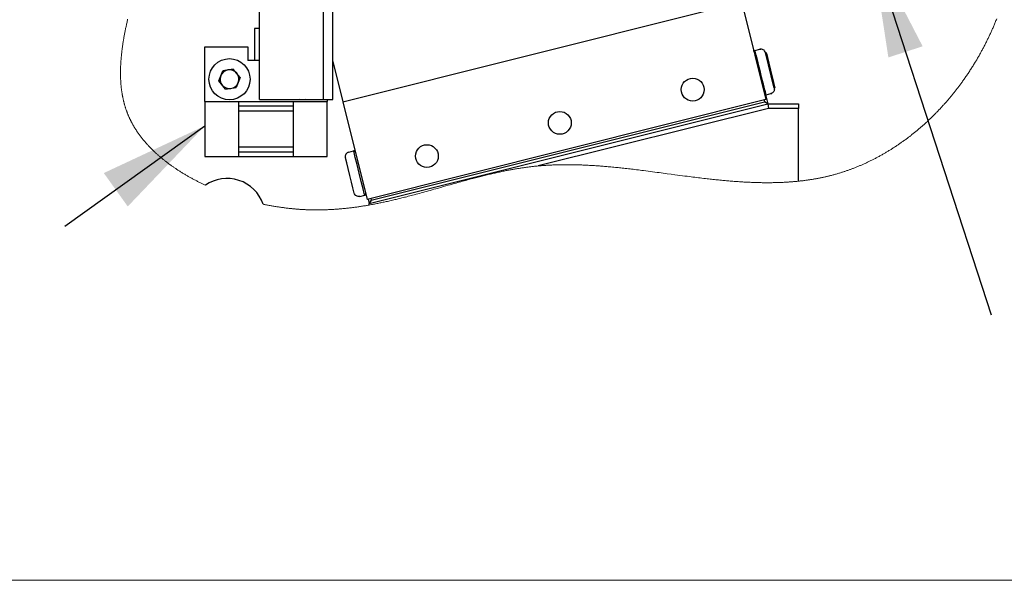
# Model space of a CAD drawing. Header units: millimetres. Extents: x 0 to 376, y -2 to 209.
# Tile 20 of 35: x 218 to 254, y 15 to 36. Entities that reach past the tile are written whole.
import ezdxf

# ---------------------------------------------------------------- set-up
doc = ezdxf.new("R2010")
doc.units = ezdxf.units.MM
doc.layers.add('SLD-0', color=7, linetype='Continuous')
doc.styles.get("Standard").update_dxf_attribs({"font": 'arial.ttf'})
doc.dimstyles.new('SLDDIMSTYLE6', dxfattribs={"dimtxt": 0.18, "dimasz": 4, "dimexe": 0, "dimexo": 0.0625, "dimgap": 0, "dimtad": 0, "dimtih": 1, "dimtoh": 1, "dimdec": 0, "dimrnd": 1e-09, "dimzin": 0, "dimdsep": 46, "dimtxsty": 'Standard', "dimsah": 1, "dimcen": 0.09, "dimadec": 0, "dimazin": 0, "dimtfac": 4, "dimtdec": 0, "dimtofl": 0, "dimtmove": 0, "dimatfit": 3, "dimfxl": 1, "dimfrac": 2, "dimtolj": 1, "dimtzin": 0, "dimarcsym": 0})

msp = doc.modelspace()

# ---------------------------------------------------------------- linework, layer by layer
at = {"color": 7, "linetype": 'Continuous', "lineweight": 25}
for p, q in [((226.9377, 32.9523), (226.9377, 42.8523)), ((229.271, 32.9523), (229.271, 42.8523)), ((229.6044, 34.3391), (229.6044, 36.1857)), ((229.9714, 32.871), (243.23, 36.1857)), ((244.6044, 36.1857), (245.4128, 32.9518)), ((226.7544, 35.5446), (226.7544, 34.3779)), ((226.9377, 35.5446), (226.7544, 35.5446)), ((224.9377, 34.8779), (226.5044, 34.8779)), ((224.9377, 32.8779), (224.9377, 34.8779)), ((226.5044, 34.8779), (226.5044, 34.3779)), ((244.9682, 34.7304), (245.0048, 34.7396)), ((244.9773, 34.6938), (245.0048, 34.7396)), ((245.0167, 34.7426), (244.9803, 34.6819)), ((245.0048, 34.7396), (245.0078, 34.7277)), ((245.0167, 34.7426), (245.1946, 34.787)), ((245.1946, 34.787), (245.2311, 34.7962)), ((245.72, 33.3722), (245.3967, 34.6658)), ((226.9377, 34.3779), (226.5044, 34.3779)), ((229.6044, 32.9523), (229.6044, 34.3391)), ((229.6044, 34.3391), (229.9714, 32.871)), ((225.4491, 33.6322), (225.5894, 33.9999)), ((225.978, 34.0623), (225.5894, 33.9999)), ((226.2263, 33.757), (225.978, 34.0623)), ((225.6975, 33.3269), (225.4491, 33.6322)), ((226.2263, 33.757), (226.086, 33.3893)), ((225.6975, 33.3269), (226.086, 33.3893)), ((245.3603, 33.162), (245.4209, 33.1257)), ((245.406, 33.1346), (245.4899, 32.7993)), ((245.4209, 33.1257), (245.5988, 33.1701)), ((245.5988, 33.1701), (245.6354, 33.1793)), ((224.9377, 32.8779), (226.171, 32.8779)), ((224.9377, 32.8779), (224.9377, 30.8779)), ((226.171, 32.8779), (226.171, 30.8779)), ((226.171, 32.8779), (228.1711, 32.8779)), ((228.1711, 32.7113), (226.171, 32.7113)), ((226.9377, 32.9523), (227.6044, 32.9523)), ((227.6044, 32.9523), (228.9377, 32.9523)), ((228.1711, 30.8779), (228.1711, 32.8779)), ((228.1711, 32.8779), (229.4044, 32.8779)), ((228.9377, 32.9523), (229.271, 32.9523)), ((229.271, 32.9523), (229.6044, 32.9523)), ((229.4044, 32.9523), (229.4044, 32.8779)), ((229.4044, 30.8779), (229.4044, 32.8779)), ((229.9714, 32.871), (230.8607, 29.3138)), ((245.4128, 32.9518), (230.8607, 29.3138)), ((230.9377, 29.1613), (245.4899, 32.7993)), ((231.0105, 29.2825), (245.3686, 32.8721)), ((245.3524, 32.9367), (245.3686, 32.8721)), ((245.4899, 32.7993), (245.3686, 32.8721)), ((245.4899, 32.7993), (246.6044, 32.7993)), ((245.4899, 32.7993), (245.5104, 32.6326)), ((246.6044, 32.7993), (246.6044, 32.6326)), ((226.171, 32.5446), (228.1711, 32.5446)), ((245.5104, 32.6326), (237.1044, 30.5311)), ((246.6044, 32.6326), (245.5104, 32.6326)), ((246.6044, 29.9757), (246.6044, 32.6326)), ((228.1711, 31.2113), (226.171, 31.2113)), ((226.171, 31.0446), (228.1711, 31.0446)), ((230.1897, 31.0358), (230.3675, 31.0803)), ((230.3675, 31.0803), (230.4041, 31.0894)), ((230.4282, 31.0439), (230.3675, 31.0803)), ((230.4133, 31.0528), (230.4041, 31.0894)), ((230.419, 31.0805), (230.4041, 31.0894)), ((224.9377, 30.8779), (226.171, 30.8779)), ((226.171, 30.8779), (228.1711, 30.8779)), ((228.1711, 30.8779), (229.4044, 30.8779)), ((230.8081, 29.524), (230.7718, 29.4634)), ((230.7718, 29.4634), (230.8084, 29.4725)), ((230.8084, 29.4725), (230.7992, 29.5091)), ((230.8173, 29.4874), (230.8084, 29.4725)), ((230.5939, 29.4189), (230.7718, 29.4634)), ((230.8973, 29.323), (230.9377, 29.1613)), ((231.0105, 29.2825), (230.9377, 29.1613)), ((230.9377, 29.1065), (230.9377, 29.1613)), ((230.9943, 29.3472), (231.0105, 29.2825))]:
    msp.add_line(p, q, dxfattribs=at)
at = {"color": 7, "linetype": 'Continuous', "lineweight": 18, "flags": 128}
for points in [[(222.1218, 35.8824), (222.1137, 35.8472), (222.1058, 35.8121), (222.0979, 35.777), (222.0901, 35.7419), (222.0824, 35.7069), (222.0748, 35.6719), (222.0679, 35.6399), (222.0611, 35.6079), (222.0544, 35.5759), (222.0478, 35.544), (222.0413, 35.5121), (222.0349, 35.4803), (222.0285, 35.4484), (222.0223, 35.4167), (222.0162, 35.3849), (222.0101, 35.3532), (222.0042, 35.3215), (221.9983, 35.2899), (221.9929, 35.2601), (221.9876, 35.2303), (221.9823, 35.2005), (221.9772, 35.1708), (221.9721, 35.1412), (221.9667, 35.1089), (221.9615, 35.0767), (221.9563, 35.0445), (221.9513, 35.0123), (221.9463, 34.9802), (221.9415, 34.9482), (221.9369, 34.9162), (221.9327, 34.8868), (221.9286, 34.8576), (221.9246, 34.8283), (221.9207, 34.7991), (221.917, 34.77), (221.9133, 34.7409), (221.9098, 34.7118), (221.9064, 34.6828), (221.903, 34.6538), (221.8998, 34.6248), (221.8968, 34.5959), (221.8938, 34.567), (221.8911, 34.5398), (221.8885, 34.5127), (221.886, 34.4855), (221.8836, 34.4585), (221.8813, 34.4314), (221.8794, 34.4069), (221.8775, 34.3824), (221.8757, 34.3579), (221.874, 34.3334), (221.8724, 34.309), (221.8709, 34.2846), (221.8694, 34.2603), (221.868, 34.2335), (221.8667, 34.2068), (221.8654, 34.1801), (221.8643, 34.1535), (221.8633, 34.1269), (221.8625, 34.1004), (221.8617, 34.0738), (221.8611, 34.0474), (221.8606, 34.021), (221.8602, 33.9946), (221.8599, 33.9687), (221.8598, 33.9429), (221.8598, 33.9171), (221.8599, 33.8913), (221.8601, 33.8676), (221.8604, 33.8438), (221.8608, 33.8201), (221.8613, 33.7964), (221.8619, 33.7728), (221.8627, 33.7491), (221.8635, 33.7256), (221.8644, 33.704), (221.8654, 33.6825), (221.8664, 33.661), (221.8676, 33.6395), (221.8688, 33.618), (221.8702, 33.5966), (221.8716, 33.5752), (221.8731, 33.5539), (221.8748, 33.5326), (221.8765, 33.5113), (221.8783, 33.4901), (221.8802, 33.4688), (221.8821, 33.4489), (221.8841, 33.4289), (221.8862, 33.409), (221.8884, 33.3891), (221.8906, 33.3693), (221.8931, 33.3483), (221.8957, 33.3273), (221.8984, 33.3063), (221.9012, 33.2854), (221.9041, 33.2645), (221.9071, 33.2437), (221.9101, 33.2241), (221.9131, 33.2045), (221.9162, 33.1849), (221.9194, 33.1654), (221.9227, 33.1459), (221.9261, 33.1264), (221.9296, 33.107), (221.9332, 33.0876), (221.9369, 33.0682), (221.9407, 33.0489), (221.9445, 33.0299), (221.9484, 33.011), (221.9524, 32.9921), (221.9565, 32.9732), (221.9608, 32.9538), (221.9652, 32.9345), (221.9697, 32.9151), (221.9744, 32.8958), (221.9791, 32.8765), (221.9839, 32.8573), (221.9889, 32.8381), (221.9939, 32.8189), (221.9993, 32.7989), (222.0048, 32.7789), (222.0104, 32.7589), (222.0162, 32.739), (222.022, 32.7191), (222.028, 32.6992), (222.0341, 32.6794), (222.0403, 32.6597), (222.0467, 32.6399), (222.0531, 32.6203), (222.0597, 32.6006), (222.0664, 32.581), (222.0728, 32.5626), (222.0794, 32.5441), (222.086, 32.5258), (222.0928, 32.5074), (222.0996, 32.4891), (222.106, 32.4725), (222.1124, 32.4559), (222.1189, 32.4394), (222.1255, 32.4229), (222.1322, 32.4064), (222.139, 32.3899), (222.1459, 32.3735), (222.1536, 32.3555), (222.1614, 32.3375), (222.1693, 32.3195), (222.1774, 32.3016), (222.1855, 32.2837), (222.1938, 32.2659), (222.2021, 32.2481), (222.2106, 32.2303), (222.2192, 32.2126), (222.2279, 32.1949), (222.2366, 32.1776), (222.2454, 32.1603), (222.2542, 32.143), (222.2632, 32.1258), (222.273, 32.1072), (222.283, 32.0887), (222.2931, 32.0702), (222.3032, 32.0518), (222.3136, 32.0334), (222.324, 32.0151), (222.3339, 31.9978), (222.344, 31.9806), (222.3542, 31.9635), (222.3644, 31.9463), (222.3748, 31.9292), (222.3853, 31.9122), (222.3959, 31.8952), (222.4066, 31.8782), (222.4173, 31.8613), (222.4282, 31.8444), (222.4391, 31.8278), (222.45, 31.8113), (222.461, 31.7949), (222.4721, 31.7784), (222.4835, 31.7617), (222.495, 31.7451), (222.5066, 31.7285), (222.5183, 31.7119), (222.5301, 31.6954), (222.5418, 31.6792), (222.5536, 31.663), (222.5655, 31.6469), (222.5774, 31.6308), (222.5898, 31.6145), (222.6022, 31.5981), (222.6147, 31.5819), (222.6273, 31.5656), (222.64, 31.5494), (222.6529, 31.5333), (222.6658, 31.5171), (222.6788, 31.501), (222.692, 31.4849), (222.7052, 31.4688), (222.7186, 31.4528), (222.732, 31.4368), (222.7456, 31.4209), (222.7592, 31.405), (222.7743, 31.3876), (222.7895, 31.3702), (222.8048, 31.3529), (222.8203, 31.3356), (222.8358, 31.3184), (222.8515, 31.3012), (222.8673, 31.2841), (222.8832, 31.267), (222.8991, 31.25), (222.9152, 31.2331), (222.9312, 31.2165), (222.9472, 31.1999), (222.9633, 31.1834), (222.9795, 31.167), (222.9962, 31.1503), (223.0129, 31.1336), (223.0297, 31.117), (223.0467, 31.1005), (223.0637, 31.084), (223.0805, 31.0679), (223.0975, 31.0518), (223.1145, 31.0358), (223.1316, 31.0198), (223.1492, 31.0035), (223.1669, 30.9873), (223.1847, 30.9712), (223.2026, 30.9551), (223.2206, 30.9391), (223.2386, 30.9231), (223.2568, 30.9072), (223.2751, 30.8913), (223.2934, 30.8756), (223.3118, 30.8598), (223.3303, 30.8442), (223.349, 30.8286), (223.3673, 30.8133), (223.3858, 30.7981), (223.4044, 30.7829), (223.423, 30.7678), (223.4421, 30.7524), (223.4613, 30.7371), (223.4806, 30.7218), (223.5, 30.7066), (223.5195, 30.6915), (223.5391, 30.6764), (223.5587, 30.6613), (223.5785, 30.6464), (223.5983, 30.6315), (223.6182, 30.6166), (223.6383, 30.6018), (223.6583, 30.587), (223.6785, 30.5724), (223.6988, 30.5577), (223.7212, 30.5417), (223.7437, 30.5257), (223.7663, 30.5099), (223.789, 30.494), (223.8118, 30.4783), (223.8325, 30.4641), (223.8534, 30.4499), (223.8743, 30.4358), (223.8953, 30.4217), (223.9164, 30.4078), (223.9371, 30.3941), (223.958, 30.3804), (223.9789, 30.3669), (223.9999, 30.3534), (224.025, 30.3373), (224.0502, 30.3214), (224.0755, 30.3056), (224.1009, 30.2898), (224.1264, 30.2741), (224.152, 30.2585), (224.1777, 30.243), (224.2035, 30.2275), (224.2294, 30.2122), (224.2554, 30.1969), (224.2815, 30.1817), (224.3077, 30.1666), (224.3325, 30.1524), (224.3573, 30.1383), (224.3822, 30.1243), (224.4073, 30.1103), (224.4324, 30.0964), (224.4591, 30.0818), (224.4859, 30.0672), (224.5127, 30.0527), (224.5397, 30.0384), (224.5667, 30.0241), (224.5939, 30.0098), (224.6195, 29.9965), (224.6453, 29.9832), (224.6711, 29.9701), (224.697, 29.957), (224.7229, 29.9439), (224.7489, 29.931), (224.775, 29.9181), (224.8012, 29.9053), (224.8274, 29.8926), (224.8537, 29.8799), (224.8796, 29.8676), (224.9056, 29.8553), (224.9316, 29.8431), (224.9577, 29.831)], [(227.0629, 29.1382), (227.0945, 29.1316), (227.1261, 29.1251), (227.1577, 29.1187), (227.1894, 29.1124), (227.221, 29.1062), (227.2527, 29.1001), (227.2843, 29.0941), (227.3191, 29.0876), (227.354, 29.0812), (227.3888, 29.075), (227.4236, 29.0689), (227.4585, 29.0629), (227.4933, 29.0571), (227.5281, 29.0514), (227.5629, 29.0458), (227.5978, 29.0403), (227.6326, 29.035), (227.6668, 29.0298), (227.7009, 29.0248), (227.7351, 29.02), (227.7692, 29.0152), (227.804, 29.0105), (227.8387, 29.0059), (227.8735, 29.0015), (227.9082, 28.9971), (227.9429, 28.9929), (227.9769, 28.9889), (228.011, 28.9851), (228.045, 28.9813), (228.079, 28.9777), (228.1093, 28.9746), (228.1396, 28.9716), (228.1699, 28.9686), (228.2002, 28.9658), (228.2304, 28.9631), (228.2607, 28.9605), (228.2909, 28.958), (228.321, 28.9555), (228.3497, 28.9533), (228.3783, 28.9512), (228.4069, 28.9492), (228.4355, 28.9473), (228.4641, 28.9454), (228.4926, 28.9437), (228.5195, 28.9421), (228.5463, 28.9407), (228.5732, 28.9393), (228.6, 28.938), (228.6267, 28.9367), (228.6566, 28.9355), (228.6864, 28.9343), (228.7162, 28.9332), (228.746, 28.9322), (228.7757, 28.9314), (228.8054, 28.9306), (228.8351, 28.9299), (228.8647, 28.9293), (228.8986, 28.9288), (228.9324, 28.9283), (228.9661, 28.928), (228.9999, 28.9279), (229.0336, 28.9278), (229.0672, 28.9279), (229.1008, 28.9281), (229.1316, 28.9283), (229.1624, 28.9287), (229.1931, 28.9292), (229.2238, 28.9298), (229.2544, 28.9304), (229.285, 28.9312), (229.3184, 28.9322), (229.3516, 28.9332), (229.3849, 28.9344), (229.4181, 28.9357), (229.4512, 28.9371), (229.4838, 28.9386), (229.5163, 28.9402), (229.5487, 28.9419), (229.5812, 28.9437), (229.6142, 28.9456), (229.6473, 28.9477), (229.6803, 28.9498), (229.7132, 28.9521), (229.7462, 28.9545), (229.7791, 28.9569), (229.8119, 28.9595), (229.8448, 28.9622), (229.8776, 28.9649), (229.9103, 28.9678), (229.9431, 28.9708), (229.9758, 28.9739), (230.0085, 28.977), (230.0411, 28.9803), (230.077, 28.984), (230.1128, 28.9878), (230.1486, 28.9917), (230.1844, 28.9958), (230.2201, 28.9999), (230.2579, 29.0045), (230.2958, 29.0091), (230.3335, 29.0139), (230.3713, 29.0188), (230.409, 29.0238), (230.4466, 29.0289), (230.4821, 29.0339), (230.5175, 29.0389), (230.5529, 29.044), (230.5883, 29.0493), (230.6236, 29.0546), (230.6589, 29.0601), (230.6942, 29.0656), (230.7294, 29.0712), (230.7646, 29.0769), (230.7998, 29.0827), (230.8343, 29.0885), (230.8688, 29.0944), (230.9033, 29.1004), (230.9377, 29.1065), (230.977, 29.1135), (231.0162, 29.1206), (231.0554, 29.1278), (231.0945, 29.1352), (231.1336, 29.1426), (231.172, 29.15), (231.2103, 29.1575), (231.2486, 29.1651), (231.2869, 29.1728), (231.3259, 29.1807), (231.3649, 29.1887), (231.4039, 29.1969), (231.4428, 29.2051), (231.4817, 29.2134), (231.5205, 29.2218), (231.5594, 29.2302), (231.6046, 29.2402), (231.6498, 29.2503), (231.695, 29.2606), (231.7401, 29.2709), (231.7852, 29.2813), (231.8303, 29.2918), (231.8727, 29.3019), (231.9152, 29.312), (231.9575, 29.3221), (231.9999, 29.3324), (232.0422, 29.3428), (232.087, 29.3538), (232.1318, 29.365), (232.1766, 29.3762), (232.2214, 29.3875), (232.2661, 29.3989), (232.3107, 29.4103), (232.3634, 29.4239), (232.4159, 29.4376), (232.4685, 29.4514), (232.521, 29.4652), (232.5834, 29.4819), (232.6458, 29.4986), (232.7081, 29.5154), (232.7704, 29.5323), (232.8326, 29.5493), (232.8948, 29.5664), (232.9626, 29.5852), (233.0304, 29.604), (233.098, 29.6228), (233.1657, 29.6418), (233.2333, 29.6608), (233.3009, 29.6798), (233.3684, 29.6989), (233.4612, 29.7251), (233.5539, 29.7514), (233.6466, 29.7777), (233.7392, 29.8039), (233.8132, 29.8249), (233.8873, 29.8458), (233.9613, 29.8667), (234.0353, 29.8875), (234.1093, 29.9082), (234.1674, 29.9244), (234.2255, 29.9406), (234.2836, 29.9567), (234.3417, 29.9727), (234.3998, 29.9886), (234.4525, 30.003), (234.5052, 30.0172), (234.5579, 30.0315), (234.6106, 30.0456), (234.6633, 30.0596), (234.7151, 30.0733), (234.7669, 30.0869), (234.8187, 30.1004), (234.8705, 30.1138), (234.9168, 30.1257), (234.963, 30.1375), (235.0093, 30.1492), (235.0556, 30.1608), (235.1019, 30.1723), (235.1482, 30.1837), (235.1945, 30.195), (235.2409, 30.2061), (235.2824, 30.2161), (235.324, 30.2259), (235.3655, 30.2357), (235.4071, 30.2453), (235.4487, 30.2549), (235.4895, 30.2642), (235.5304, 30.2734), (235.5713, 30.2825), (235.6121, 30.2915), (235.6539, 30.3005), (235.6957, 30.3095), (235.7374, 30.3183), (235.7792, 30.3271), (235.8211, 30.3357), (235.8629, 30.3442), (235.9047, 30.3526), (235.9396, 30.3595), (235.9744, 30.3663), (236.0092, 30.373), (236.0441, 30.3796), (236.079, 30.3861), (236.1139, 30.3925), (236.1468, 30.3985), (236.1797, 30.4044), (236.2127, 30.4102), (236.2456, 30.4159), (236.2786, 30.4216), (236.3116, 30.4271), (236.3446, 30.4326), (236.3776, 30.438), (236.4106, 30.4433), (236.4437, 30.4485), (236.4762, 30.4535), (236.5087, 30.4584), (236.5412, 30.4632), (236.5737, 30.468), (236.6069, 30.4727), (236.64, 30.4773), (236.6732, 30.4819), (236.7064, 30.4863), (236.7396, 30.4906), (236.7722, 30.4948), (236.8049, 30.4988), (236.8376, 30.5028), (236.8703, 30.5066), (236.9036, 30.5105), (236.937, 30.5142), (236.9705, 30.5178), (237.0039, 30.5213), (237.0374, 30.5247), (237.0709, 30.528), (237.1044, 30.5311), (237.1401, 30.5344), (237.1759, 30.5375), (237.2117, 30.5405), (237.2475, 30.5434), (237.2833, 30.5461), (237.3192, 30.5487), (237.3506, 30.5509), (237.382, 30.553), (237.4134, 30.555), (237.4448, 30.5569), (237.4763, 30.5588), (237.5072, 30.5605), (237.5381, 30.5621), (237.569, 30.5636), (237.6, 30.565), (237.6368, 30.5667), (237.6737, 30.5681), (237.7106, 30.5695), (237.7476, 30.5707), (237.7845, 30.5719), (237.8215, 30.5729), (237.8585, 30.5738), (237.8955, 30.5746), (237.9326, 30.5753), (237.9697, 30.5758), (238.0067, 30.5763), (238.0439, 30.5767), (238.0789, 30.5769), (238.1139, 30.577), (238.1489, 30.5771), (238.184, 30.577), (238.2191, 30.5769), (238.2563, 30.5766), (238.2935, 30.5763), (238.3308, 30.5758), (238.3681, 30.5753), (238.4054, 30.5746), (238.4427, 30.5739), (238.4779, 30.5731), (238.5131, 30.5722), (238.5484, 30.5712), (238.5836, 30.5702), (238.6189, 30.5691), (238.6583, 30.5677), (238.6977, 30.5663), (238.7371, 30.5647), (238.7765, 30.5631), (238.816, 30.5613), (238.8555, 30.5595), (238.8949, 30.5576), (238.9344, 30.5556), (238.9795, 30.5532), (239.0246, 30.5506), (239.0697, 30.548), (239.1149, 30.5452), (239.16, 30.5424), (239.2044, 30.5394), (239.2488, 30.5364), (239.2932, 30.5333), (239.3376, 30.5301), (239.383, 30.5267), (239.4283, 30.5232), (239.4737, 30.5196), (239.5191, 30.5159), (239.5646, 30.5121), (239.61, 30.5083), (239.6555, 30.5043), (239.7085, 30.4996), (239.7616, 30.4947), (239.8147, 30.4898), (239.8678, 30.4847), (239.9209, 30.4795), (239.9741, 30.4742), (240.0242, 30.4691), (240.0744, 30.4639), (240.1245, 30.4587), (240.1747, 30.4533), (240.2249, 30.4479), (240.283, 30.4415), (240.3411, 30.4351), (240.3992, 30.4285), (240.4574, 30.4218), (240.5155, 30.4151), (240.5737, 30.4082), (240.6319, 30.4013), (240.6959, 30.3936), (240.7599, 30.3858), (240.824, 30.3779), (240.888, 30.3699), (240.9521, 30.3619), (241.0338, 30.3515), (241.1156, 30.3411), (241.1974, 30.3305), (241.2791, 30.3199), (241.3609, 30.3092), (241.4427, 30.2984), (241.5245, 30.2876), (241.6676, 30.2686), (241.8107, 30.2496), (241.9538, 30.2305), (242.0969, 30.2115), (242.1868, 30.1996), (242.2767, 30.1878), (242.3665, 30.176), (242.4563, 30.1643), (242.5461, 30.1528), (242.614, 30.1441), (242.6818, 30.1355), (242.7497, 30.1269), (242.8175, 30.1185), (242.8852, 30.1102), (242.953, 30.1019), (243.0168, 30.0942), (243.0807, 30.0866), (243.1445, 30.0791), (243.2083, 30.0717), (243.272, 30.0645), (243.3251, 30.0585), (243.3782, 30.0526), (243.4313, 30.0468), (243.4843, 30.0411), (243.5373, 30.0355), (243.5903, 30.0299), (243.6403, 30.0248), (243.6902, 30.0198), (243.7401, 30.0149), (243.79, 30.01), (243.8398, 30.0053), (243.8851, 30.0011), (243.9304, 29.9969), (243.9757, 29.9929), (244.0209, 29.9889), (244.0661, 29.9851), (244.1113, 29.9813), (244.1565, 29.9776), (244.2062, 29.9737), (244.2558, 29.9698), (244.3054, 29.9661), (244.355, 29.9625), (244.4046, 29.9591), (244.4459, 29.9563), (244.4871, 29.9536), (244.5284, 29.951), (244.5696, 29.9485), (244.6108, 29.9461), (244.6519, 29.9438), (244.6907, 29.9417), (244.7295, 29.9397), (244.7683, 29.9378), (244.807, 29.936), (244.8457, 29.9343), (244.8849, 29.9326), (244.9241, 29.9311), (244.9632, 29.9296), (245.0023, 29.9282), (245.0414, 29.927), (245.0804, 29.9258), (245.1195, 29.9248), (245.1585, 29.9238), (245.1994, 29.9229), (245.2402, 29.9222), (245.281, 29.9215), (245.3217, 29.921), (245.3625, 29.9206), (245.4032, 29.9203), (245.4381, 29.9202), (245.4729, 29.9201), (245.5078, 29.9202), (245.5426, 29.9203), (245.5774, 29.9206), (245.6122, 29.9209), (245.6469, 29.9213), (245.6851, 29.9219), (245.7233, 29.9226), (245.7614, 29.9234), (245.7995, 29.9244), (245.8376, 29.9254), (245.8723, 29.9265), (245.9068, 29.9277), (245.9414, 29.929), (245.9759, 29.9304), (246.0104, 29.9319), (246.0449, 29.9335), (246.0794, 29.9352), (246.111, 29.9369), (246.1425, 29.9386), (246.1741, 29.9405), (246.2056, 29.9424), (246.2371, 29.9445), (246.2685, 29.9466), (246.3, 29.9488), (246.3314, 29.9512), (246.3628, 29.9536), (246.3942, 29.9561), (246.4256, 29.9587), (246.4569, 29.9615), (246.4865, 29.9641), (246.516, 29.9669), (246.5455, 29.9697), (246.5749, 29.9726), (246.6044, 29.9757), (246.6379, 29.9792), (246.6714, 29.9829), (246.7048, 29.9867), (246.7383, 29.9906), (246.7717, 29.9946), (246.8044, 29.9987), (246.8372, 30.0029), (246.8699, 30.0073), (246.9026, 30.0117), (246.9318, 30.0158), (246.961, 30.02), (246.9901, 30.0242), (247.0192, 30.0286), (247.0483, 30.0331), (247.0774, 30.0376), (247.1064, 30.0423), (247.1354, 30.0471), (247.1644, 30.052), (247.1934, 30.0569), (247.2224, 30.062), (247.2513, 30.0672), (247.2802, 30.0725), (247.3091, 30.0779), (247.338, 30.0834), (247.3668, 30.089), (247.397, 30.095), (247.4272, 30.1011), (247.4573, 30.1074), (247.4874, 30.1137), (247.5175, 30.1202), (247.5476, 30.1268), (247.5733, 30.1325), (247.5989, 30.1383), (247.6246, 30.1442), (247.6502, 30.1502), (247.6758, 30.1563), (247.701, 30.1624), (247.7261, 30.1685), (247.7512, 30.1748), (247.7763, 30.1811), (247.8061, 30.1888), (247.8359, 30.1966), (247.8657, 30.2045), (247.8954, 30.2125), (247.9251, 30.2207), (247.9548, 30.229), (247.9845, 30.2374), (248.0141, 30.246), (248.0437, 30.2547), (248.0733, 30.2635), (248.1029, 30.2724), (248.1324, 30.2815), (248.1602, 30.2901), (248.1879, 30.2989), (248.2157, 30.3078), (248.2434, 30.3168), (248.2711, 30.3259), (248.2971, 30.3345), (248.3231, 30.3433), (248.3491, 30.3522), (248.3751, 30.3612), (248.401, 30.3702), (248.4269, 30.3794), (248.4513, 30.3881), (248.4757, 30.3969), (248.5, 30.4058), (248.5244, 30.4148), (248.5487, 30.4239), (248.5758, 30.4341), (248.6028, 30.4444), (248.6299, 30.4549), (248.6569, 30.4654), (248.6839, 30.4761), (248.7108, 30.4868), (248.7377, 30.4977), (248.7646, 30.5087), (248.7915, 30.5198), (248.8183, 30.5309), (248.8451, 30.5422), (248.8718, 30.5536), (248.8985, 30.5651), (248.9252, 30.5767), (248.9519, 30.5884), (248.9785, 30.6003), (249.0064, 30.6127), (249.0342, 30.6254), (249.062, 30.6381), (249.0897, 30.6509), (249.1174, 30.6638), (249.1451, 30.6769), (249.1715, 30.6895), (249.1978, 30.7021), (249.2241, 30.7149), (249.2504, 30.7278), (249.2766, 30.7408), (249.3028, 30.7539), (249.329, 30.767), (249.3551, 30.7803), (249.3824, 30.7943), (249.4097, 30.8085), (249.437, 30.8227), (249.4642, 30.8371), (249.4914, 30.8516), (249.5185, 30.8661), (249.5456, 30.8808), (249.5726, 30.8956), (249.5996, 30.9105), (249.6266, 30.9256), (249.6535, 30.9407), (249.6804, 30.9559), (249.7057, 30.9704), (249.7309, 30.985), (249.7561, 30.9996), (249.7813, 31.0144), (249.8065, 31.0292), (249.8319, 31.0444), (249.8573, 31.0596), (249.8826, 31.0749), (249.9079, 31.0903), (249.9331, 31.1059), (249.9583, 31.1215), (249.9835, 31.1372), (250.0086, 31.153), (250.0349, 31.1697), (250.0611, 31.1865), (250.0873, 31.2034), (250.1134, 31.2203), (250.1395, 31.2374), (250.1656, 31.2546), (250.1915, 31.2719), (250.2175, 31.2894), (250.2434, 31.3069), (250.2692, 31.3245), (250.295, 31.3422), (250.3208, 31.36), (250.345, 31.3769), (250.3692, 31.3939), (250.3933, 31.411), (250.4174, 31.4282), (250.4415, 31.4455), (250.4669, 31.4639), (250.4923, 31.4824), (250.5177, 31.501), (250.543, 31.5197), (250.5682, 31.5386), (250.5934, 31.5575), (250.6172, 31.5754), (250.6408, 31.5934), (250.6644, 31.6116), (250.688, 31.6298), (250.7115, 31.6481), (250.735, 31.6664), (250.7585, 31.6849), (250.7818, 31.7035), (250.8052, 31.7221), (250.8285, 31.7409), (250.8513, 31.7594), (250.8741, 31.7779), (250.8968, 31.7966), (250.9195, 31.8153), (250.9428, 31.8347), (250.9661, 31.8542), (250.9893, 31.8738), (251.0125, 31.8935), (251.0356, 31.9133), (251.0587, 31.9331), (251.0817, 31.9531), (251.1047, 31.9731), (251.1287, 31.9942), (251.1526, 32.0153), (251.1765, 32.0366), (251.2003, 32.058), (251.2241, 32.0794), (251.2478, 32.101), (251.2715, 32.1227), (251.2951, 32.1444), (251.3186, 32.1663), (251.3421, 32.1882), (251.3655, 32.2102), (251.3888, 32.2324), (251.4108, 32.2533), (251.4327, 32.2743), (251.4546, 32.2955), (251.4764, 32.3167), (251.4981, 32.3379), (251.5211, 32.3606), (251.544, 32.3834), (251.5669, 32.4062), (251.5897, 32.4292), (251.6125, 32.4522), (251.6352, 32.4753), (251.6565, 32.4972), (251.6778, 32.5192), (251.699, 32.5412), (251.7202, 32.5634), (251.7413, 32.5856), (251.7623, 32.6079), (251.7833, 32.6302), (251.8043, 32.6527), (251.8251, 32.6752), (251.8459, 32.6978), (251.8663, 32.7201), (251.8867, 32.7425), (251.9069, 32.7649), (251.9272, 32.7875), (251.9489, 32.8119), (251.9706, 32.8364), (251.9923, 32.8609), (252.0138, 32.8856), (252.0353, 32.9104), (252.0567, 32.9352), (252.0769, 32.9587), (252.097, 32.9823), (252.117, 33.006), (252.1369, 33.0297), (252.1568, 33.0535), (252.1767, 33.0774), (252.1964, 33.1014), (252.2162, 33.1254), (252.2358, 33.1495), (252.2554, 33.1737), (252.2746, 33.1976), (252.2937, 33.2215), (252.3127, 33.2455), (252.3317, 33.2695), (252.351, 33.2941), (252.3702, 33.3188), (252.3893, 33.3435), (252.4084, 33.3683), (252.4274, 33.3931), (252.446, 33.4176), (252.4646, 33.4422), (252.4831, 33.4669), (252.5015, 33.4916), (252.5202, 33.5169), (252.5389, 33.5422), (252.5575, 33.5677), (252.576, 33.5932), (252.5945, 33.6188), (252.6129, 33.6444), (252.6312, 33.6702), (252.6522, 33.6999), (252.6732, 33.7297), (252.694, 33.7597), (252.7148, 33.7897), (252.7355, 33.8198), (252.7557, 33.8495), (252.7758, 33.8792), (252.7958, 33.9091), (252.8158, 33.939), (252.8361, 33.9697), (252.8562, 34.0004), (252.8763, 34.0313), (252.8963, 34.0622), (252.9162, 34.0932), (252.936, 34.1244), (252.9556, 34.1556), (252.9752, 34.1869), (252.9948, 34.2183), (253.0142, 34.2498), (253.0335, 34.2814), (253.0527, 34.313), (253.0718, 34.3448), (253.0908, 34.3766), (253.1082, 34.4059), (253.1254, 34.4353), (253.1426, 34.4647), (253.1597, 34.4942), (253.1767, 34.5238), (253.1937, 34.5535), (253.2098, 34.5818), (253.2258, 34.6103), (253.2417, 34.6388), (253.2576, 34.6674), (253.2733, 34.696), (253.289, 34.7248), (253.3047, 34.7535), (253.3202, 34.7824), (253.3364, 34.8127), (253.3525, 34.8431), (253.3686, 34.8735), (253.3845, 34.904), (253.4004, 34.9346), (253.4161, 34.9653), (253.4318, 34.996), (253.4474, 35.0268), (253.4629, 35.0577), (253.4783, 35.0886), (253.4937, 35.1196), (253.5089, 35.1507), (253.5232, 35.1801), (253.5374, 35.2095), (253.5515, 35.239), (253.5656, 35.2686), (253.5796, 35.2982), (253.5936, 35.3283), (253.6076, 35.3584), (253.6215, 35.3886), (253.6353, 35.4188), (253.6491, 35.4491), (253.6627, 35.4794), (253.6763, 35.5099), (253.6898, 35.5403), (253.7039, 35.5723), (253.7178, 35.6043), (253.7317, 35.6365), (253.7454, 35.6686), (253.7591, 35.7008), (253.7727, 35.7331), (253.7862, 35.7655), (253.7996, 35.7979), (253.8129, 35.8303), (253.8262, 35.8628), (253.8393, 35.8954)]]:
    msp.add_lwpolyline(points, dxfattribs=at)
at = {"color": 7, "linetype": 'Continuous', "lineweight": 25, "flags": 128}
for points in [[(245.259, 33.7734), (245.2145, 33.9512), (245.1703, 34.1283), (245.1284, 34.2959), (245.0909, 34.4458), (245.0597, 34.5707), (245.0362, 34.6646), (245.0216, 34.7228), (245.0167, 34.7426)], [(245.7566, 33.3814), (245.7443, 33.4306), (245.7093, 33.5708), (245.6568, 33.7806), (245.595, 34.0282), (245.5331, 34.2757), (245.4806, 34.4855), (245.4456, 34.6257), (245.4333, 34.6749)], [(245.4209, 33.1257), (245.418, 33.1375), (245.4092, 33.1727), (245.3948, 33.2301), (245.3753, 33.3082), (245.3512, 33.4046), (245.3232, 33.5165), (245.2922, 33.6406), (245.259, 33.7734)], [(228.6117, 32.9523), (228.4252, 32.9488), (228.3971, 32.9523)], [(230.7718, 29.4634), (230.7564, 29.5249), (230.7126, 29.7002), (230.647, 29.9624), (230.5697, 30.2718), (230.4923, 30.5812), (230.4267, 30.8435), (230.3829, 31.0187), (230.3675, 31.0803)], [(230.3918, 29.5402), (230.3795, 29.5894), (230.3444, 29.7296), (230.292, 29.9394), (230.2301, 30.1869), (230.1682, 30.4344), (230.1158, 30.6443), (230.0807, 30.7845), (230.0684, 30.8337)]]:
    msp.add_lwpolyline(points, dxfattribs=at)
at = {"color": 7, "linetype": 'Continuous', "lineweight": 25}
for centre, radius in [((225.8377, 33.6946), 0.75), ((242.7449, 33.3157), 0.4167), ((237.8942, 32.103), 0.4167), ((233.0435, 30.8903), 0.4167)]:
    msp.add_circle(centre, radius, dxfattribs=at)
for centre, radius, start, end in [((225.8377, 33.6946), 0.3408, 159.12299, 219.12257), ((225.8377, 33.6946), 0.3408, 99.12188, 159.124), ((225.8377, 33.6946), 0.3408, 39.12373, 99.12269), ((225.8377, 33.6946), 0.3408, 339.12325, 39.12217), ((225.8377, 33.6946), 0.3408, 219.12269, 279.12296), ((225.8377, 33.6946), 0.3408, 279.12287, 339.12301), ((225.7468, 28.6839), 1.3923, 19.04384, 124.52585)]:
    msp.add_arc(centre, radius, start, end, dxfattribs=at)
for points, knots in [([(245.3967, 34.6658), (245.3889, 34.6863), (245.3735, 34.7275), (245.3227, 34.7716), (245.2599, 34.7956), (245.2163, 34.7899), (245.1946, 34.787)], [0, 0, 0, 0, 0.2499953, 0.4999993, 0.7499997, 1, 1, 1, 1]), ([(245.72, 33.3722), (245.7229, 33.3504), (245.7286, 33.3069), (245.7046, 33.2441), (245.6605, 33.1933), (245.6194, 33.1779), (245.5988, 33.1701)], [0, 0, 0, 0, 0.2499946, 0.4999958, 0.7500011, 1, 1, 1, 1]), ([(230.1897, 31.0358), (230.1691, 31.0281), (230.1279, 31.0126), (230.0838, 30.9619), (230.0598, 30.8991), (230.0655, 30.8555), (230.0684, 30.8337)], [0, 0, 0, 0, 0.249996, 0.4999971, 0.7499962, 1, 1, 1, 1]), ([(230.5939, 29.4189), (230.5721, 29.416), (230.5285, 29.4103), (230.4657, 29.4343), (230.415, 29.4784), (230.3995, 29.5196), (230.3918, 29.5402)], [0, 0, 0, 0, 0.2499945, 0.4999971, 0.7499991, 1, 1, 1, 1])]:
    msp.add_open_spline(points, degree=3, knots=knots, dxfattribs=at)
at = {"layer": 'SLD-0'}
msp.add_line((219.8338, 28.3323), (224.9377, 31.9953), dxfattribs=at)
at = {"layer": 'SLD-0', "lineweight": 18}
msp.add_line((192.3328, 15.42), (274.5923, 15.42), dxfattribs=at)
at = {"layer": 'SLD-0'}
msp.add_solid([(224.9377, 31.9953), (221.2507, 30.2723), (222.1253, 29.0537)], dxfattribs=at)

# ---------------------------------------------------------------- leaders
msp.add_leader([(249.271, 38.4946), (253.6379, 25.099)], dimstyle='SLDDIMSTYLE6', dxfattribs=at)

doc.saveas('drawing.dxf')
